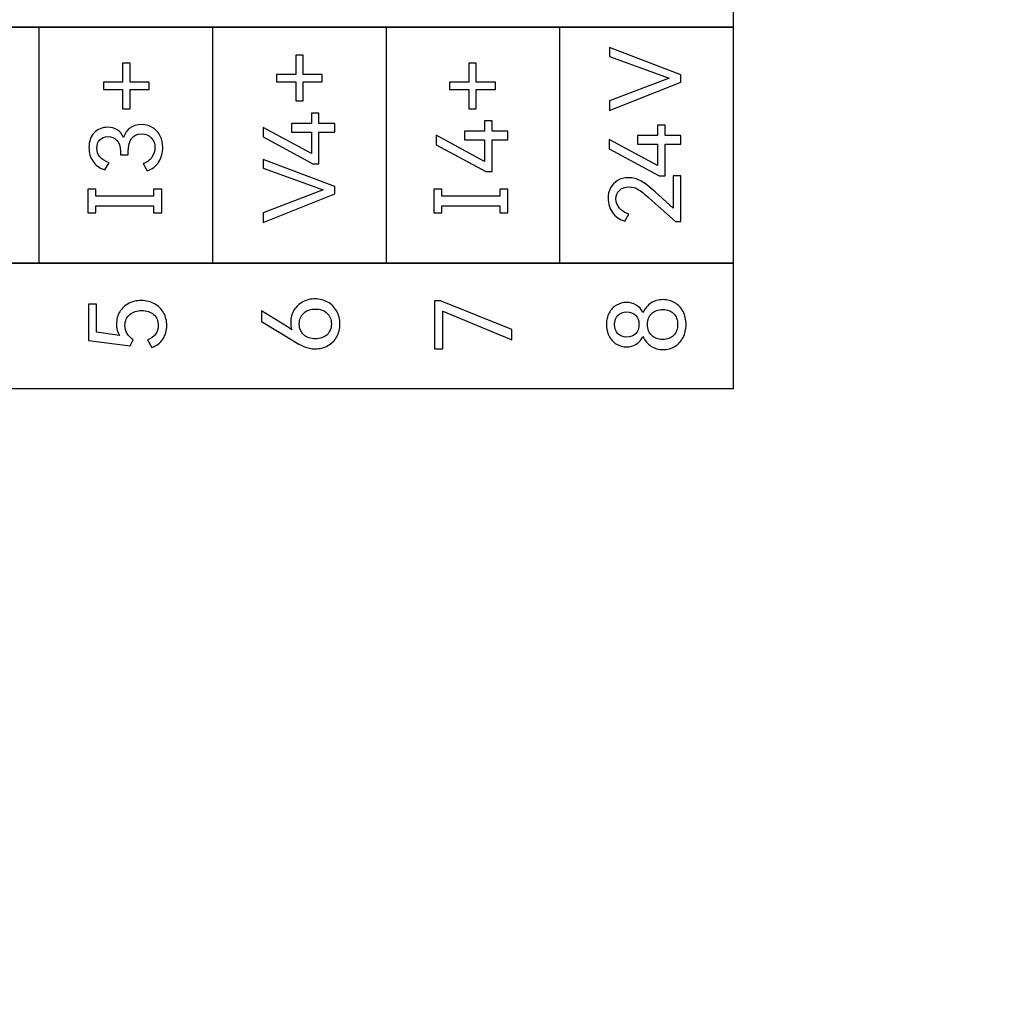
# Model space of a CAD drawing. Header units: millimetres. Extents: x 0 to 427, y 0 to 299.
# Tile 16 of 29: x 144 to 167, y 140 to 163. Entities that reach past the tile are written whole.
import ezdxf

# ---------------------------------------------------------------- set-up
doc = ezdxf.new("R2010")
doc.units = ezdxf.units.MM
doc.header["$LTSCALE"] = 23.1
doc.header["$MEASUREMENT"] = 0
doc.header["$PDSIZE"] = -5
doc.layers.add('IQC尺寸', color=3, linetype='Continuous', lineweight=18)
doc.layers.add('Layer0000', color=7, linetype='Continuous', lineweight=25)
doc.dimstyles.new('+-0.05', dxfattribs={"dimtxt": 2, "dimasz": 2, "dimexe": 1.25, "dimexo": 0.625, "dimtad": 1, "dimdsep": 46, "dimtxsty": 'Standard', "dimcen": 1.5, "dimdle": 4, "dimadec": 0, "dimazin": 0, "dimtol": 1, "dimtp": 0.05, "dimtm": 0.05, "dimtfac": 1, "dimtmove": 0, "dimatfit": 3, "dimfxl": 1, "dimtolj": 1, "dimarcsym": 0})

# ---------------------------------------------------------------- blocks, each defined once
blk = doc.blocks.new('*D34')
at = {"layer": 'Defpoints', "color": 0}
for p in [(195.088, 174.065), (89.1, 120.365), (195.088, 100.517)]:
    blk.add_point(p, dxfattribs=at)
at = {"layer": 'IQC尺寸', "color": 0, "lineweight": -2}
for p, q in [((195.088, 173.44), (195.088, 99.267)), ((89.1, 119.74), (89.1, 99.267)), ((91.1, 100.517), (193.088, 100.517))]:
    blk.add_line(p, q, dxfattribs=at)
at = {"layer": 'IQC尺寸', "color": 0}
for points in [[(91.1, 100.851), (91.1, 100.184), (89.1, 100.517)], [(193.088, 100.184), (193.088, 100.851), (195.088, 100.517)]]:
    blk.add_solid(points, dxfattribs=at)
at = {"layer": 'IQC尺寸', "color": 0, "insert": (142.094, 102.172), "char_height": 2, "attachment_point": 5}
blk.add_mtext('\\A1;106%%p0.2', dxfattribs=at)

msp = doc.modelspace()

# ---------------------------------------------------------------- linework, layer by layer
at = {"layer": 'Layer0000', "color": 7, "linetype": 'Continuous', "lineweight": 25}
for points in [[(160.752, 162.877), (160.752, 165.808), (124.119, 165.808), (124.119, 162.877), (160.752, 162.877)], [(160.752, 154.408), (160.752, 157.34), (124.119, 157.34), (124.119, 154.408), (160.752, 154.408)]]:
    msp.add_lwpolyline(points, close=True, dxfattribs=at)
for points, knots in [([(160.752, 162.877), (160.752, 162.877), (156.681, 162.877), (156.681, 162.877), (156.681, 162.877), (156.681, 162.877), (152.611, 162.877), (152.611, 162.877), (152.611, 162.877), (152.611, 162.877), (148.541, 162.877), (148.541, 162.877), (148.541, 162.877), (148.541, 162.877), (144.47, 162.877), (144.47, 162.877), (144.47, 162.877), (144.47, 162.877), (140.4, 162.877), (140.4, 162.877), (140.4, 162.877), (140.4, 162.877), (136.33, 162.877), (136.33, 162.877), (136.33, 162.877), (136.33, 162.877), (132.259, 162.877), (132.259, 162.877), (132.259, 162.877), (132.259, 162.877), (128.189, 162.877), (128.189, 162.877), (128.189, 162.877), (128.189, 162.877), (124.119, 162.877), (124.119, 162.877)], [0, 0, 0, 0, 0.111111, 0.111111, 0.111111, 0.111111, 0.222222, 0.222222, 0.222222, 0.222222, 0.333333, 0.333333, 0.333333, 0.333333, 0.444444, 0.444444, 0.444444, 0.444444, 0.555556, 0.555556, 0.555556, 0.555556, 0.666667, 0.666667, 0.666667, 0.666667, 0.777778, 0.777778, 0.777778, 0.777778, 0.888889, 0.888889, 0.888889, 0.888889, 1, 1, 1, 1]), ([(157.838, 161.148), (157.838, 161.148), (159.244, 161.683), (159.244, 161.683), (159.244, 161.683), (159.244, 161.683), (157.838, 162.192), (157.838, 162.192), (157.838, 162.192), (157.838, 162.192), (157.838, 162.398), (157.838, 162.398), (157.838, 162.398), (157.838, 162.398), (159.517, 161.761), (159.517, 161.761), (159.517, 161.761), (159.517, 161.761), (159.517, 161.589), (159.517, 161.589), (159.517, 161.589), (159.517, 161.589), (157.838, 160.921), (157.838, 160.921), (157.838, 160.921), (157.838, 160.921), (157.838, 161.148), (157.838, 161.148)], [0, 0, 0, 0, 0.142857, 0.142857, 0.142857, 0.142857, 0.285714, 0.285714, 0.285714, 0.285714, 0.428571, 0.428571, 0.428571, 0.428571, 0.571429, 0.571429, 0.571429, 0.571429, 0.714286, 0.714286, 0.714286, 0.714286, 0.857143, 0.857143, 0.857143, 0.857143, 1, 1, 1, 1]), ([(150.035, 161.595), (150.035, 161.595), (150.035, 161.769), (150.035, 161.769), (150.035, 161.769), (150.035, 161.769), (150.485, 161.769), (150.485, 161.769), (150.485, 161.769), (150.485, 161.769), (150.485, 162.219), (150.485, 162.219), (150.485, 162.219), (150.485, 162.219), (150.659, 162.219), (150.659, 162.219), (150.659, 162.219), (150.659, 162.219), (150.659, 161.769), (150.659, 161.769), (150.659, 161.769), (150.659, 161.769), (151.108, 161.769), (151.108, 161.769), (151.108, 161.769), (151.108, 161.769), (151.108, 161.595), (151.108, 161.595), (151.108, 161.595), (151.108, 161.595), (150.659, 161.595), (150.659, 161.595), (150.659, 161.595), (150.659, 161.595), (150.659, 161.146), (150.659, 161.146), (150.659, 161.146), (150.659, 161.146), (150.485, 161.146), (150.485, 161.146), (150.485, 161.146), (150.485, 161.146), (150.485, 161.595), (150.485, 161.595), (150.485, 161.595), (150.485, 161.595), (150.035, 161.595), (150.035, 161.595)], [0, 0, 0, 0, 0.083333, 0.083333, 0.083333, 0.083333, 0.166667, 0.166667, 0.166667, 0.166667, 0.25, 0.25, 0.25, 0.25, 0.333333, 0.333333, 0.333333, 0.333333, 0.416667, 0.416667, 0.416667, 0.416667, 0.5, 0.5, 0.5, 0.5, 0.583333, 0.583333, 0.583333, 0.583333, 0.666667, 0.666667, 0.666667, 0.666667, 0.75, 0.75, 0.75, 0.75, 0.833333, 0.833333, 0.833333, 0.833333, 0.916667, 0.916667, 0.916667, 0.916667, 1, 1, 1, 1]), ([(145.978, 161.414), (145.978, 161.414), (145.978, 161.588), (145.978, 161.588), (145.978, 161.588), (145.978, 161.588), (146.427, 161.588), (146.427, 161.588), (146.427, 161.588), (146.427, 161.588), (146.427, 162.037), (146.427, 162.037), (146.427, 162.037), (146.427, 162.037), (146.601, 162.037), (146.601, 162.037), (146.601, 162.037), (146.601, 162.037), (146.601, 161.588), (146.601, 161.588), (146.601, 161.588), (146.601, 161.588), (147.051, 161.588), (147.051, 161.588), (147.051, 161.588), (147.051, 161.588), (147.051, 161.414), (147.051, 161.414), (147.051, 161.414), (147.051, 161.414), (146.601, 161.414), (146.601, 161.414), (146.601, 161.414), (146.601, 161.414), (146.601, 160.964), (146.601, 160.964), (146.601, 160.964), (146.601, 160.964), (146.427, 160.964), (146.427, 160.964), (146.427, 160.964), (146.427, 160.964), (146.427, 161.414), (146.427, 161.414), (146.427, 161.414), (146.427, 161.414), (145.978, 161.414), (145.978, 161.414)], [0, 0, 0, 0, 0.083333, 0.083333, 0.083333, 0.083333, 0.166667, 0.166667, 0.166667, 0.166667, 0.25, 0.25, 0.25, 0.25, 0.333333, 0.333333, 0.333333, 0.333333, 0.416667, 0.416667, 0.416667, 0.416667, 0.5, 0.5, 0.5, 0.5, 0.583333, 0.583333, 0.583333, 0.583333, 0.666667, 0.666667, 0.666667, 0.666667, 0.75, 0.75, 0.75, 0.75, 0.833333, 0.833333, 0.833333, 0.833333, 0.916667, 0.916667, 0.916667, 0.916667, 1, 1, 1, 1]), ([(154.093, 161.414), (154.093, 161.414), (154.093, 161.588), (154.093, 161.588), (154.093, 161.588), (154.093, 161.588), (154.542, 161.588), (154.542, 161.588), (154.542, 161.588), (154.542, 161.588), (154.542, 162.037), (154.542, 162.037), (154.542, 162.037), (154.542, 162.037), (154.716, 162.037), (154.716, 162.037), (154.716, 162.037), (154.716, 162.037), (154.716, 161.588), (154.716, 161.588), (154.716, 161.588), (154.716, 161.588), (155.166, 161.588), (155.166, 161.588), (155.166, 161.588), (155.166, 161.588), (155.166, 161.414), (155.166, 161.414), (155.166, 161.414), (155.166, 161.414), (154.716, 161.414), (154.716, 161.414), (154.716, 161.414), (154.716, 161.414), (154.716, 160.964), (154.716, 160.964), (154.716, 160.964), (154.716, 160.964), (154.542, 160.964), (154.542, 160.964), (154.542, 160.964), (154.542, 160.964), (154.542, 161.414), (154.542, 161.414), (154.542, 161.414), (154.542, 161.414), (154.093, 161.414), (154.093, 161.414)], [0, 0, 0, 0, 0.083333, 0.083333, 0.083333, 0.083333, 0.166667, 0.166667, 0.166667, 0.166667, 0.25, 0.25, 0.25, 0.25, 0.333333, 0.333333, 0.333333, 0.333333, 0.416667, 0.416667, 0.416667, 0.416667, 0.5, 0.5, 0.5, 0.5, 0.583333, 0.583333, 0.583333, 0.583333, 0.666667, 0.666667, 0.666667, 0.666667, 0.75, 0.75, 0.75, 0.75, 0.833333, 0.833333, 0.833333, 0.833333, 0.916667, 0.916667, 0.916667, 0.916667, 1, 1, 1, 1]), ([(150.384, 160.619), (150.384, 160.619), (150.854, 160.619), (150.854, 160.619), (150.854, 160.619), (150.854, 160.619), (150.854, 160.86), (150.854, 160.86), (150.854, 160.86), (150.854, 160.86), (151.03, 160.86), (151.03, 160.86), (151.03, 160.86), (151.03, 160.86), (151.03, 160.619), (151.03, 160.619), (151.03, 160.619), (151.03, 160.619), (151.402, 160.619), (151.402, 160.619), (151.402, 160.619), (151.402, 160.619), (151.402, 160.415), (151.402, 160.415), (151.402, 160.415), (151.402, 160.415), (151.03, 160.415), (151.03, 160.415), (151.03, 160.415), (151.03, 160.415), (151.03, 159.672), (151.03, 159.672), (151.03, 159.672), (151.03, 159.672), (150.888, 159.672), (150.888, 159.672), (150.888, 159.672), (150.888, 159.672), (149.721, 160.303), (149.721, 160.303), (149.721, 160.303), (149.721, 160.303), (149.721, 160.525), (149.721, 160.525), (149.721, 160.525), (149.721, 160.525), (150.854, 159.911), (150.854, 159.911), (150.854, 159.911), (150.854, 159.911), (150.854, 160.415), (150.854, 160.415), (150.854, 160.415), (150.854, 160.415), (150.384, 160.415), (150.384, 160.415), (150.384, 160.415), (150.384, 160.415), (150.384, 160.619), (150.384, 160.619)], [0, 0, 0, 0, 0.066667, 0.066667, 0.066667, 0.066667, 0.133333, 0.133333, 0.133333, 0.133333, 0.2, 0.2, 0.2, 0.2, 0.266667, 0.266667, 0.266667, 0.266667, 0.333333, 0.333333, 0.333333, 0.333333, 0.4, 0.4, 0.4, 0.4, 0.466667, 0.466667, 0.466667, 0.466667, 0.533333, 0.533333, 0.533333, 0.533333, 0.6, 0.6, 0.6, 0.6, 0.666667, 0.666667, 0.666667, 0.666667, 0.733333, 0.733333, 0.733333, 0.733333, 0.8, 0.8, 0.8, 0.8, 0.866667, 0.866667, 0.866667, 0.866667, 0.933333, 0.933333, 0.933333, 0.933333, 1, 1, 1, 1]), ([(146.448, 160.291), (146.48, 160.392), (146.532, 160.467), (146.604, 160.517), (146.604, 160.517), (146.675, 160.567), (146.764, 160.591), (146.87, 160.591), (146.87, 160.591), (146.974, 160.591), (147.063, 160.567), (147.139, 160.518), (147.139, 160.518), (147.215, 160.469), (147.272, 160.404), (147.311, 160.323), (147.311, 160.323), (147.35, 160.242), (147.369, 160.154), (147.369, 160.057), (147.369, 160.057), (147.369, 159.935), (147.338, 159.822), (147.275, 159.719), (147.275, 159.719), (147.213, 159.616), (147.121, 159.547), (147, 159.511), (147, 159.511), (147, 159.511), (146.906, 159.677), (146.906, 159.677), (146.906, 159.677), (146.998, 159.706), (147.067, 159.756), (147.114, 159.827), (147.114, 159.827), (147.16, 159.898), (147.184, 159.975), (147.184, 160.057), (147.184, 160.057), (147.184, 160.147), (147.156, 160.223), (147.1, 160.283), (147.1, 160.283), (147.044, 160.343), (146.967, 160.374), (146.867, 160.374), (146.867, 160.374), (146.662, 160.374), (146.56, 160.234), (146.56, 159.954), (146.56, 159.954), (146.56, 159.954), (146.56, 159.883), (146.56, 159.883), (146.56, 159.883), (146.56, 159.883), (146.377, 159.885), (146.377, 159.885), (146.377, 159.885), (146.377, 159.885), (146.377, 159.965), (146.377, 159.965), (146.377, 159.965), (146.377, 160.079), (146.349, 160.165), (146.294, 160.223), (146.294, 160.223), (146.239, 160.282), (146.169, 160.312), (146.083, 160.312), (146.083, 160.312), (146.002, 160.312), (145.939, 160.287), (145.893, 160.236), (145.893, 160.236), (145.847, 160.186), (145.824, 160.121), (145.824, 160.041), (145.824, 160.041), (145.824, 159.959), (145.848, 159.889), (145.897, 159.831), (145.897, 159.831), (145.946, 159.774), (146.017, 159.73), (146.108, 159.699), (146.108, 159.699), (146.108, 159.699), (146.014, 159.534), (146.014, 159.534), (146.014, 159.534), (145.89, 159.571), (145.797, 159.636), (145.733, 159.728), (145.733, 159.728), (145.67, 159.821), (145.638, 159.929), (145.638, 160.053), (145.638, 160.053), (145.638, 160.196), (145.679, 160.312), (145.76, 160.399), (145.76, 160.399), (145.841, 160.486), (145.947, 160.53), (146.078, 160.53), (146.078, 160.53), (146.163, 160.53), (146.237, 160.51), (146.301, 160.471), (146.301, 160.471), (146.365, 160.432), (146.414, 160.372), (146.448, 160.291)], [0, 0, 0, 0, 0.034483, 0.034483, 0.034483, 0.034483, 0.068966, 0.068966, 0.068966, 0.068966, 0.103448, 0.103448, 0.103448, 0.103448, 0.137931, 0.137931, 0.137931, 0.137931, 0.172414, 0.172414, 0.172414, 0.172414, 0.206897, 0.206897, 0.206897, 0.206897, 0.241379, 0.241379, 0.241379, 0.241379, 0.275862, 0.275862, 0.275862, 0.275862, 0.310345, 0.310345, 0.310345, 0.310345, 0.344828, 0.344828, 0.344828, 0.344828, 0.37931, 0.37931, 0.37931, 0.37931, 0.413793, 0.413793, 0.413793, 0.413793, 0.448276, 0.448276, 0.448276, 0.448276, 0.482759, 0.482759, 0.482759, 0.482759, 0.517241, 0.517241, 0.517241, 0.517241, 0.551724, 0.551724, 0.551724, 0.551724, 0.586207, 0.586207, 0.586207, 0.586207, 0.62069, 0.62069, 0.62069, 0.62069, 0.655172, 0.655172, 0.655172, 0.655172, 0.689655, 0.689655, 0.689655, 0.689655, 0.724138, 0.724138, 0.724138, 0.724138, 0.758621, 0.758621, 0.758621, 0.758621, 0.793103, 0.793103, 0.793103, 0.793103, 0.827586, 0.827586, 0.827586, 0.827586, 0.862069, 0.862069, 0.862069, 0.862069, 0.896552, 0.896552, 0.896552, 0.896552, 0.931034, 0.931034, 0.931034, 0.931034, 0.965517, 0.965517, 0.965517, 0.965517, 1, 1, 1, 1]), ([(154.441, 160.438), (154.441, 160.438), (154.911, 160.438), (154.911, 160.438), (154.911, 160.438), (154.911, 160.438), (154.911, 160.679), (154.911, 160.679), (154.911, 160.679), (154.911, 160.679), (155.088, 160.679), (155.088, 160.679), (155.088, 160.679), (155.088, 160.679), (155.088, 160.438), (155.088, 160.438), (155.088, 160.438), (155.088, 160.438), (155.459, 160.438), (155.459, 160.438), (155.459, 160.438), (155.459, 160.438), (155.459, 160.234), (155.459, 160.234), (155.459, 160.234), (155.459, 160.234), (155.088, 160.234), (155.088, 160.234), (155.088, 160.234), (155.088, 160.234), (155.088, 159.491), (155.088, 159.491), (155.088, 159.491), (155.088, 159.491), (154.946, 159.491), (154.946, 159.491), (154.946, 159.491), (154.946, 159.491), (153.778, 160.121), (153.778, 160.121), (153.778, 160.121), (153.778, 160.121), (153.778, 160.344), (153.778, 160.344), (153.778, 160.344), (153.778, 160.344), (154.911, 159.729), (154.911, 159.729), (154.911, 159.729), (154.911, 159.729), (154.911, 160.234), (154.911, 160.234), (154.911, 160.234), (154.911, 160.234), (154.441, 160.234), (154.441, 160.234), (154.441, 160.234), (154.441, 160.234), (154.441, 160.438), (154.441, 160.438)], [0, 0, 0, 0, 0.066667, 0.066667, 0.066667, 0.066667, 0.133333, 0.133333, 0.133333, 0.133333, 0.2, 0.2, 0.2, 0.2, 0.266667, 0.266667, 0.266667, 0.266667, 0.333333, 0.333333, 0.333333, 0.333333, 0.4, 0.4, 0.4, 0.4, 0.466667, 0.466667, 0.466667, 0.466667, 0.533333, 0.533333, 0.533333, 0.533333, 0.6, 0.6, 0.6, 0.6, 0.666667, 0.666667, 0.666667, 0.666667, 0.733333, 0.733333, 0.733333, 0.733333, 0.8, 0.8, 0.8, 0.8, 0.866667, 0.866667, 0.866667, 0.866667, 0.933333, 0.933333, 0.933333, 0.933333, 1, 1, 1, 1]), ([(158.499, 160.339), (158.499, 160.339), (158.969, 160.339), (158.969, 160.339), (158.969, 160.339), (158.969, 160.339), (158.969, 160.58), (158.969, 160.58), (158.969, 160.58), (158.969, 160.58), (159.145, 160.58), (159.145, 160.58), (159.145, 160.58), (159.145, 160.58), (159.145, 160.339), (159.145, 160.339), (159.145, 160.339), (159.145, 160.339), (159.517, 160.339), (159.517, 160.339), (159.517, 160.339), (159.517, 160.339), (159.517, 160.135), (159.517, 160.135), (159.517, 160.135), (159.517, 160.135), (159.145, 160.135), (159.145, 160.135), (159.145, 160.135), (159.145, 160.135), (159.145, 159.392), (159.145, 159.392), (159.145, 159.392), (159.145, 159.392), (159.003, 159.392), (159.003, 159.392), (159.003, 159.392), (159.003, 159.392), (157.836, 160.023), (157.836, 160.023), (157.836, 160.023), (157.836, 160.023), (157.836, 160.245), (157.836, 160.245), (157.836, 160.245), (157.836, 160.245), (158.969, 159.631), (158.969, 159.631), (158.969, 159.631), (158.969, 159.631), (158.969, 160.135), (158.969, 160.135), (158.969, 160.135), (158.969, 160.135), (158.499, 160.135), (158.499, 160.135), (158.499, 160.135), (158.499, 160.135), (158.499, 160.339), (158.499, 160.339)], [0, 0, 0, 0, 0.066667, 0.066667, 0.066667, 0.066667, 0.133333, 0.133333, 0.133333, 0.133333, 0.2, 0.2, 0.2, 0.2, 0.266667, 0.266667, 0.266667, 0.266667, 0.333333, 0.333333, 0.333333, 0.333333, 0.4, 0.4, 0.4, 0.4, 0.466667, 0.466667, 0.466667, 0.466667, 0.533333, 0.533333, 0.533333, 0.533333, 0.6, 0.6, 0.6, 0.6, 0.666667, 0.666667, 0.666667, 0.666667, 0.733333, 0.733333, 0.733333, 0.733333, 0.8, 0.8, 0.8, 0.8, 0.866667, 0.866667, 0.866667, 0.866667, 0.933333, 0.933333, 0.933333, 0.933333, 1, 1, 1, 1]), ([(149.723, 158.526), (149.723, 158.526), (151.129, 159.06), (151.129, 159.06), (151.129, 159.06), (151.129, 159.06), (149.723, 159.569), (149.723, 159.569), (149.723, 159.569), (149.723, 159.569), (149.723, 159.776), (149.723, 159.776), (149.723, 159.776), (149.723, 159.776), (151.402, 159.138), (151.402, 159.138), (151.402, 159.138), (151.402, 159.138), (151.402, 158.966), (151.402, 158.966), (151.402, 158.966), (151.402, 158.966), (149.723, 158.299), (149.723, 158.299), (149.723, 158.299), (149.723, 158.299), (149.723, 158.526), (149.723, 158.526)], [0, 0, 0, 0, 0.142857, 0.142857, 0.142857, 0.142857, 0.285714, 0.285714, 0.285714, 0.285714, 0.428571, 0.428571, 0.428571, 0.428571, 0.571429, 0.571429, 0.571429, 0.571429, 0.714286, 0.714286, 0.714286, 0.714286, 0.857143, 0.857143, 0.857143, 0.857143, 1, 1, 1, 1]), ([(159.336, 158.631), (159.336, 158.631), (159.336, 159.39), (159.336, 159.39), (159.336, 159.39), (159.336, 159.39), (159.517, 159.39), (159.517, 159.39), (159.517, 159.39), (159.517, 159.39), (159.517, 158.319), (159.517, 158.319), (159.517, 158.319), (159.517, 158.319), (159.386, 158.319), (159.386, 158.319), (159.386, 158.319), (159.386, 158.319), (158.781, 158.863), (158.781, 158.863), (158.781, 158.863), (158.668, 158.965), (158.578, 159.036), (158.514, 159.074), (158.514, 159.074), (158.449, 159.112), (158.378, 159.131), (158.301, 159.131), (158.301, 159.131), (158.204, 159.131), (158.128, 159.104), (158.074, 159.051), (158.074, 159.051), (158.021, 158.997), (157.994, 158.93), (157.994, 158.849), (157.994, 158.849), (157.994, 158.766), (158.022, 158.694), (158.078, 158.631), (158.078, 158.631), (158.134, 158.568), (158.207, 158.523), (158.299, 158.496), (158.299, 158.496), (158.299, 158.496), (158.205, 158.331), (158.205, 158.331), (158.205, 158.331), (158.08, 158.364), (157.982, 158.431), (157.913, 158.53), (157.913, 158.53), (157.843, 158.63), (157.808, 158.74), (157.808, 158.863), (157.808, 158.863), (157.808, 158.951), (157.827, 159.032), (157.865, 159.106), (157.865, 159.106), (157.902, 159.179), (157.957, 159.238), (158.03, 159.281), (158.03, 159.281), (158.102, 159.325), (158.19, 159.347), (158.292, 159.347), (158.292, 159.347), (158.392, 159.347), (158.486, 159.322), (158.574, 159.273), (158.574, 159.273), (158.663, 159.224), (158.775, 159.139), (158.909, 159.016), (158.909, 159.016), (158.909, 159.016), (159.336, 158.631), (159.336, 158.631)], [0, 0, 0, 0, 0.05, 0.05, 0.05, 0.05, 0.1, 0.1, 0.1, 0.1, 0.15, 0.15, 0.15, 0.15, 0.2, 0.2, 0.2, 0.2, 0.25, 0.25, 0.25, 0.25, 0.3, 0.3, 0.3, 0.3, 0.35, 0.35, 0.35, 0.35, 0.4, 0.4, 0.4, 0.4, 0.45, 0.45, 0.45, 0.45, 0.5, 0.5, 0.5, 0.5, 0.55, 0.55, 0.55, 0.55, 0.6, 0.6, 0.6, 0.6, 0.65, 0.65, 0.65, 0.65, 0.7, 0.7, 0.7, 0.7, 0.75, 0.75, 0.75, 0.75, 0.8, 0.8, 0.8, 0.8, 0.85, 0.85, 0.85, 0.85, 0.9, 0.9, 0.9, 0.9, 0.95, 0.95, 0.95, 0.95, 1, 1, 1, 1]), ([(145.799, 159.079), (145.799, 159.079), (145.799, 158.912), (145.799, 158.912), (145.799, 158.912), (145.799, 158.912), (147.155, 158.912), (147.155, 158.912), (147.155, 158.912), (147.155, 158.912), (147.155, 159.079), (147.155, 159.079), (147.155, 159.079), (147.155, 159.079), (147.344, 159.079), (147.344, 159.079), (147.344, 159.079), (147.344, 159.079), (147.344, 158.521), (147.344, 158.521), (147.344, 158.521), (147.344, 158.521), (147.155, 158.521), (147.155, 158.521), (147.155, 158.521), (147.155, 158.521), (147.155, 158.689), (147.155, 158.689), (147.155, 158.689), (147.155, 158.689), (145.799, 158.689), (145.799, 158.689), (145.799, 158.689), (145.799, 158.689), (145.799, 158.521), (145.799, 158.521), (145.799, 158.521), (145.799, 158.521), (145.61, 158.521), (145.61, 158.521), (145.61, 158.521), (145.61, 158.521), (145.61, 159.079), (145.61, 159.079), (145.61, 159.079), (145.61, 159.079), (145.799, 159.079), (145.799, 159.079)], [0, 0, 0, 0, 0.083333, 0.083333, 0.083333, 0.083333, 0.166667, 0.166667, 0.166667, 0.166667, 0.25, 0.25, 0.25, 0.25, 0.333333, 0.333333, 0.333333, 0.333333, 0.416667, 0.416667, 0.416667, 0.416667, 0.5, 0.5, 0.5, 0.5, 0.583333, 0.583333, 0.583333, 0.583333, 0.666667, 0.666667, 0.666667, 0.666667, 0.75, 0.75, 0.75, 0.75, 0.833333, 0.833333, 0.833333, 0.833333, 0.916667, 0.916667, 0.916667, 0.916667, 1, 1, 1, 1]), ([(153.914, 159.079), (153.914, 159.079), (153.914, 158.912), (153.914, 158.912), (153.914, 158.912), (153.914, 158.912), (155.27, 158.912), (155.27, 158.912), (155.27, 158.912), (155.27, 158.912), (155.27, 159.079), (155.27, 159.079), (155.27, 159.079), (155.27, 159.079), (155.459, 159.079), (155.459, 159.079), (155.459, 159.079), (155.459, 159.079), (155.459, 158.521), (155.459, 158.521), (155.459, 158.521), (155.459, 158.521), (155.27, 158.521), (155.27, 158.521), (155.27, 158.521), (155.27, 158.521), (155.27, 158.689), (155.27, 158.689), (155.27, 158.689), (155.27, 158.689), (153.914, 158.689), (153.914, 158.689), (153.914, 158.689), (153.914, 158.689), (153.914, 158.521), (153.914, 158.521), (153.914, 158.521), (153.914, 158.521), (153.725, 158.521), (153.725, 158.521), (153.725, 158.521), (153.725, 158.521), (153.725, 159.079), (153.725, 159.079), (153.725, 159.079), (153.725, 159.079), (153.914, 159.079), (153.914, 159.079)], [0, 0, 0, 0, 0.083333, 0.083333, 0.083333, 0.083333, 0.166667, 0.166667, 0.166667, 0.166667, 0.25, 0.25, 0.25, 0.25, 0.333333, 0.333333, 0.333333, 0.333333, 0.416667, 0.416667, 0.416667, 0.416667, 0.5, 0.5, 0.5, 0.5, 0.583333, 0.583333, 0.583333, 0.583333, 0.666667, 0.666667, 0.666667, 0.666667, 0.75, 0.75, 0.75, 0.75, 0.833333, 0.833333, 0.833333, 0.833333, 0.916667, 0.916667, 0.916667, 0.916667, 1, 1, 1, 1]), ([(160.752, 157.333), (160.752, 157.333), (156.681, 157.333), (156.681, 157.333), (156.681, 157.333), (156.681, 157.333), (152.611, 157.333), (152.611, 157.333), (152.611, 157.333), (152.611, 157.333), (148.541, 157.333), (148.541, 157.333), (148.541, 157.333), (148.541, 157.333), (144.47, 157.333), (144.47, 157.333), (144.47, 157.333), (144.47, 157.333), (140.4, 157.333), (140.4, 157.333), (140.4, 157.333), (140.4, 157.333), (136.33, 157.333), (136.33, 157.333), (136.33, 157.333), (136.33, 157.333), (132.259, 157.333), (132.259, 157.333), (132.259, 157.333), (132.259, 157.333), (128.189, 157.333), (128.189, 157.333), (128.189, 157.333), (128.189, 157.333), (124.119, 157.333), (124.119, 157.333)], [0, 0, 0, 0, 0.111111, 0.111111, 0.111111, 0.111111, 0.222222, 0.222222, 0.222222, 0.222222, 0.333333, 0.333333, 0.333333, 0.333333, 0.444444, 0.444444, 0.444444, 0.444444, 0.555556, 0.555556, 0.555556, 0.555556, 0.666667, 0.666667, 0.666667, 0.666667, 0.777778, 0.777778, 0.777778, 0.777778, 0.888889, 0.888889, 0.888889, 0.888889, 1, 1, 1, 1]), ([(146.283, 155.915), (146.283, 156.022), (146.308, 156.117), (146.358, 156.201), (146.358, 156.201), (146.408, 156.285), (146.478, 156.35), (146.566, 156.396), (146.566, 156.396), (146.654, 156.443), (146.754, 156.466), (146.866, 156.466), (146.866, 156.466), (146.983, 156.466), (147.086, 156.44), (147.177, 156.389), (147.177, 156.389), (147.267, 156.338), (147.338, 156.268), (147.388, 156.179), (147.388, 156.179), (147.438, 156.09), (147.463, 155.991), (147.463, 155.883), (147.463, 155.883), (147.463, 155.763), (147.433, 155.656), (147.373, 155.563), (147.373, 155.563), (147.313, 155.47), (147.225, 155.405), (147.11, 155.369), (147.11, 155.369), (147.11, 155.369), (147.009, 155.547), (147.009, 155.547), (147.009, 155.547), (147.093, 155.577), (147.156, 155.62), (147.199, 155.677), (147.199, 155.677), (147.242, 155.733), (147.263, 155.802), (147.263, 155.883), (147.263, 155.883), (147.263, 155.991), (147.227, 156.077), (147.155, 156.14), (147.155, 156.14), (147.082, 156.202), (146.989, 156.233), (146.875, 156.233), (146.875, 156.233), (146.765, 156.233), (146.672, 156.203), (146.596, 156.143), (146.596, 156.143), (146.521, 156.083), (146.483, 155.996), (146.483, 155.883), (146.483, 155.883), (146.483, 155.74), (146.548, 155.628), (146.678, 155.547), (146.678, 155.547), (146.678, 155.547), (146.606, 155.406), (146.606, 155.406), (146.606, 155.406), (146.606, 155.406), (145.624, 155.53), (145.624, 155.53), (145.624, 155.53), (145.624, 155.53), (145.624, 156.384), (145.624, 156.384), (145.624, 156.384), (145.624, 156.384), (145.816, 156.384), (145.816, 156.384), (145.816, 156.384), (145.816, 156.384), (145.816, 155.722), (145.816, 155.722), (145.816, 155.722), (145.816, 155.722), (146.352, 155.651), (146.352, 155.651), (146.352, 155.651), (146.306, 155.723), (146.283, 155.811), (146.283, 155.915)], [0, 0, 0, 0, 0.043478, 0.043478, 0.043478, 0.043478, 0.086957, 0.086957, 0.086957, 0.086957, 0.130435, 0.130435, 0.130435, 0.130435, 0.173913, 0.173913, 0.173913, 0.173913, 0.217391, 0.217391, 0.217391, 0.217391, 0.26087, 0.26087, 0.26087, 0.26087, 0.304348, 0.304348, 0.304348, 0.304348, 0.347826, 0.347826, 0.347826, 0.347826, 0.391304, 0.391304, 0.391304, 0.391304, 0.434783, 0.434783, 0.434783, 0.434783, 0.478261, 0.478261, 0.478261, 0.478261, 0.521739, 0.521739, 0.521739, 0.521739, 0.565217, 0.565217, 0.565217, 0.565217, 0.608696, 0.608696, 0.608696, 0.608696, 0.652174, 0.652174, 0.652174, 0.652174, 0.695652, 0.695652, 0.695652, 0.695652, 0.73913, 0.73913, 0.73913, 0.73913, 0.782609, 0.782609, 0.782609, 0.782609, 0.826087, 0.826087, 0.826087, 0.826087, 0.869565, 0.869565, 0.869565, 0.869565, 0.913043, 0.913043, 0.913043, 0.913043, 0.956522, 0.956522, 0.956522, 0.956522, 1, 1, 1, 1]), ([(150.368, 155.952), (150.368, 156.059), (150.393, 156.154), (150.444, 156.238), (150.444, 156.238), (150.495, 156.322), (150.565, 156.388), (150.652, 156.435), (150.652, 156.435), (150.739, 156.482), (150.835, 156.505), (150.941, 156.505), (150.941, 156.505), (151.049, 156.505), (151.148, 156.48), (151.237, 156.43), (151.237, 156.43), (151.326, 156.38), (151.395, 156.31), (151.446, 156.22), (151.446, 156.22), (151.496, 156.13), (151.521, 156.03), (151.521, 155.92), (151.521, 155.92), (151.521, 155.806), (151.496, 155.705), (151.447, 155.616), (151.447, 155.616), (151.398, 155.527), (151.328, 155.458), (151.24, 155.409), (151.24, 155.409), (151.151, 155.359), (151.049, 155.335), (150.936, 155.335), (150.936, 155.335), (150.847, 155.335), (150.765, 155.351), (150.69, 155.383), (150.69, 155.383), (150.615, 155.415), (150.517, 155.468), (150.395, 155.542), (150.395, 155.542), (150.395, 155.542), (149.684, 155.974), (149.684, 155.974), (149.684, 155.974), (149.684, 155.974), (149.684, 156.224), (149.684, 156.224), (149.684, 156.224), (149.684, 156.224), (150.291, 155.851), (150.291, 155.851), (150.291, 155.851), (150.327, 155.828), (150.361, 155.805), (150.392, 155.782), (150.392, 155.782), (150.376, 155.833), (150.368, 155.889), (150.368, 155.952)], [0, 0, 0, 0, 0.0625, 0.0625, 0.0625, 0.0625, 0.125, 0.125, 0.125, 0.125, 0.1875, 0.1875, 0.1875, 0.1875, 0.25, 0.25, 0.25, 0.25, 0.3125, 0.3125, 0.3125, 0.3125, 0.375, 0.375, 0.375, 0.375, 0.4375, 0.4375, 0.4375, 0.4375, 0.5, 0.5, 0.5, 0.5, 0.5625, 0.5625, 0.5625, 0.5625, 0.625, 0.625, 0.625, 0.625, 0.6875, 0.6875, 0.6875, 0.6875, 0.75, 0.75, 0.75, 0.75, 0.8125, 0.8125, 0.8125, 0.8125, 0.875, 0.875, 0.875, 0.875, 0.9375, 0.9375, 0.9375, 0.9375, 1, 1, 1, 1]), ([(153.932, 156.214), (153.932, 156.214), (153.932, 155.337), (153.932, 155.337), (153.932, 155.337), (153.932, 155.337), (153.742, 155.337), (153.742, 155.337), (153.742, 155.337), (153.742, 155.337), (153.742, 156.463), (153.742, 156.463), (153.742, 156.463), (153.742, 156.463), (153.877, 156.463), (153.877, 156.463), (153.877, 156.463), (153.877, 156.463), (155.552, 155.786), (155.552, 155.786), (155.552, 155.786), (155.552, 155.786), (155.552, 155.544), (155.552, 155.544), (155.552, 155.544), (155.552, 155.544), (153.932, 156.214), (153.932, 156.214)], [0, 0, 0, 0, 0.142857, 0.142857, 0.142857, 0.142857, 0.285714, 0.285714, 0.285714, 0.285714, 0.428571, 0.428571, 0.428571, 0.428571, 0.571429, 0.571429, 0.571429, 0.571429, 0.714286, 0.714286, 0.714286, 0.714286, 0.857143, 0.857143, 0.857143, 0.857143, 1, 1, 1, 1]), ([(158.627, 156.187), (158.669, 156.28), (158.732, 156.354), (158.814, 156.408), (158.814, 156.408), (158.897, 156.461), (158.991, 156.488), (159.098, 156.488), (159.098, 156.488), (159.2, 156.488), (159.292, 156.463), (159.374, 156.415), (159.374, 156.415), (159.455, 156.366), (159.519, 156.298), (159.566, 156.21), (159.566, 156.21), (159.613, 156.122), (159.637, 156.021), (159.637, 155.907), (159.637, 155.907), (159.637, 155.791), (159.614, 155.688), (159.567, 155.599), (159.567, 155.599), (159.521, 155.51), (159.457, 155.441), (159.375, 155.391), (159.375, 155.391), (159.293, 155.342), (159.2, 155.317), (159.098, 155.317), (159.098, 155.317), (158.991, 155.317), (158.897, 155.344), (158.814, 155.398), (158.814, 155.398), (158.732, 155.451), (158.669, 155.526), (158.627, 155.621), (158.627, 155.621), (158.587, 155.545), (158.534, 155.486), (158.467, 155.443), (158.467, 155.443), (158.401, 155.4), (158.325, 155.379), (158.241, 155.379), (158.241, 155.379), (158.156, 155.379), (158.077, 155.401), (158.004, 155.446), (158.004, 155.446), (157.932, 155.49), (157.875, 155.553), (157.833, 155.633), (157.833, 155.633), (157.791, 155.714), (157.77, 155.805), (157.77, 155.907), (157.77, 155.907), (157.77, 156.008), (157.791, 156.097), (157.833, 156.175), (157.833, 156.175), (157.875, 156.254), (157.931, 156.314), (158.003, 156.357), (158.003, 156.357), (158.075, 156.4), (158.154, 156.421), (158.241, 156.421), (158.241, 156.421), (158.325, 156.421), (158.401, 156.401), (158.467, 156.359), (158.467, 156.359), (158.534, 156.318), (158.587, 156.261), (158.627, 156.187)], [0, 0, 0, 0, 0.05, 0.05, 0.05, 0.05, 0.1, 0.1, 0.1, 0.1, 0.15, 0.15, 0.15, 0.15, 0.2, 0.2, 0.2, 0.2, 0.25, 0.25, 0.25, 0.25, 0.3, 0.3, 0.3, 0.3, 0.35, 0.35, 0.35, 0.35, 0.4, 0.4, 0.4, 0.4, 0.45, 0.45, 0.45, 0.45, 0.5, 0.5, 0.5, 0.5, 0.55, 0.55, 0.55, 0.55, 0.6, 0.6, 0.6, 0.6, 0.65, 0.65, 0.65, 0.65, 0.7, 0.7, 0.7, 0.7, 0.75, 0.75, 0.75, 0.75, 0.8, 0.8, 0.8, 0.8, 0.85, 0.85, 0.85, 0.85, 0.9, 0.9, 0.9, 0.9, 0.95, 0.95, 0.95, 0.95, 1, 1, 1, 1]), ([(151.321, 155.92), (151.321, 156.025), (151.286, 156.11), (151.217, 156.173), (151.217, 156.173), (151.148, 156.236), (151.058, 156.268), (150.948, 156.268), (150.948, 156.268), (150.836, 156.268), (150.745, 156.237), (150.675, 156.174), (150.675, 156.174), (150.605, 156.112), (150.57, 156.027), (150.57, 155.92), (150.57, 155.92), (150.57, 155.813), (150.605, 155.728), (150.675, 155.664), (150.675, 155.664), (150.745, 155.601), (150.836, 155.569), (150.948, 155.569), (150.948, 155.569), (151.06, 155.569), (151.15, 155.601), (151.219, 155.664), (151.219, 155.664), (151.287, 155.728), (151.321, 155.813), (151.321, 155.92)], [0, 0, 0, 0, 0.125, 0.125, 0.125, 0.125, 0.25, 0.25, 0.25, 0.25, 0.375, 0.375, 0.375, 0.375, 0.5, 0.5, 0.5, 0.5, 0.625, 0.625, 0.625, 0.625, 0.75, 0.75, 0.75, 0.75, 0.875, 0.875, 0.875, 0.875, 1, 1, 1, 1]), ([(157.962, 155.907), (157.962, 155.815), (157.989, 155.742), (158.041, 155.689), (158.041, 155.689), (158.094, 155.635), (158.163, 155.609), (158.249, 155.609), (158.249, 155.609), (158.333, 155.609), (158.401, 155.635), (158.454, 155.689), (158.454, 155.689), (158.506, 155.742), (158.533, 155.815), (158.533, 155.907), (158.533, 155.907), (158.533, 155.998), (158.506, 156.07), (158.453, 156.122), (158.453, 156.122), (158.399, 156.175), (158.331, 156.201), (158.249, 156.201), (158.249, 156.201), (158.165, 156.201), (158.096, 156.175), (158.043, 156.122), (158.043, 156.122), (157.989, 156.07), (157.962, 155.998), (157.962, 155.907)], [0, 0, 0, 0, 0.125, 0.125, 0.125, 0.125, 0.25, 0.25, 0.25, 0.25, 0.375, 0.375, 0.375, 0.375, 0.5, 0.5, 0.5, 0.5, 0.625, 0.625, 0.625, 0.625, 0.75, 0.75, 0.75, 0.75, 0.875, 0.875, 0.875, 0.875, 1, 1, 1, 1]), ([(159.439, 155.907), (159.439, 156.013), (159.408, 156.098), (159.345, 156.162), (159.345, 156.162), (159.283, 156.226), (159.198, 156.258), (159.091, 156.258), (159.091, 156.258), (158.982, 156.258), (158.896, 156.227), (158.832, 156.164), (158.832, 156.164), (158.767, 156.102), (158.735, 156.016), (158.735, 155.907), (158.735, 155.907), (158.735, 155.797), (158.767, 155.71), (158.832, 155.647), (158.832, 155.647), (158.896, 155.584), (158.982, 155.552), (159.091, 155.552), (159.091, 155.552), (159.2, 155.552), (159.285, 155.584), (159.346, 155.648), (159.346, 155.648), (159.408, 155.712), (159.439, 155.799), (159.439, 155.907)], [0, 0, 0, 0, 0.125, 0.125, 0.125, 0.125, 0.25, 0.25, 0.25, 0.25, 0.375, 0.375, 0.375, 0.375, 0.5, 0.5, 0.5, 0.5, 0.625, 0.625, 0.625, 0.625, 0.75, 0.75, 0.75, 0.75, 0.875, 0.875, 0.875, 0.875, 1, 1, 1, 1])]:
    msp.add_open_spline(points, degree=3, knots=knots, dxfattribs=at)
for points in [[(144.47, 157.333), (144.47, 157.333), (144.47, 162.877), (144.47, 162.877)], [(148.541, 157.333), (148.541, 157.333), (148.541, 162.877), (148.541, 162.877)], [(152.611, 157.333), (152.611, 157.333), (152.611, 162.877), (152.611, 162.877)], [(156.681, 157.333), (156.681, 157.333), (156.681, 162.877), (156.681, 162.877)], [(160.752, 157.333), (160.752, 157.333), (160.752, 162.877), (160.752, 162.877)]]:
    msp.add_open_spline(points, degree=3, dxfattribs=at)

# ---------------------------------------------------------------- dimensions: what is measured, and where the dimension line sits
at = {"layer": 'IQC尺寸'}
dim = msp.add_linear_dim(base=(195.088, 100.517), p1=(89.1, 120.365), p2=(195.088, 174.065), text='<>%%p0.2', dimstyle='+-0.05', override={"dimgap": 0.625, "dimtad": 1, "dimjust": 0, "dimdec": 1, "dimlfac": 1, "dimpost": '<>', "dimse1": 0, "dimse2": 0, "dimsd1": 0, "dimsd2": 0, "dimtol": 0, "dimlim": 0, "dimtofl": 1, "dimtvp": 0.1, "dimarcsym": 1}, dxfattribs=at)
dim.commit()
dim.dimension.update_dxf_attribs({"geometry": '*D34', "text_midpoint": (142.094, 102.172)})

doc.saveas('drawing.dxf')
